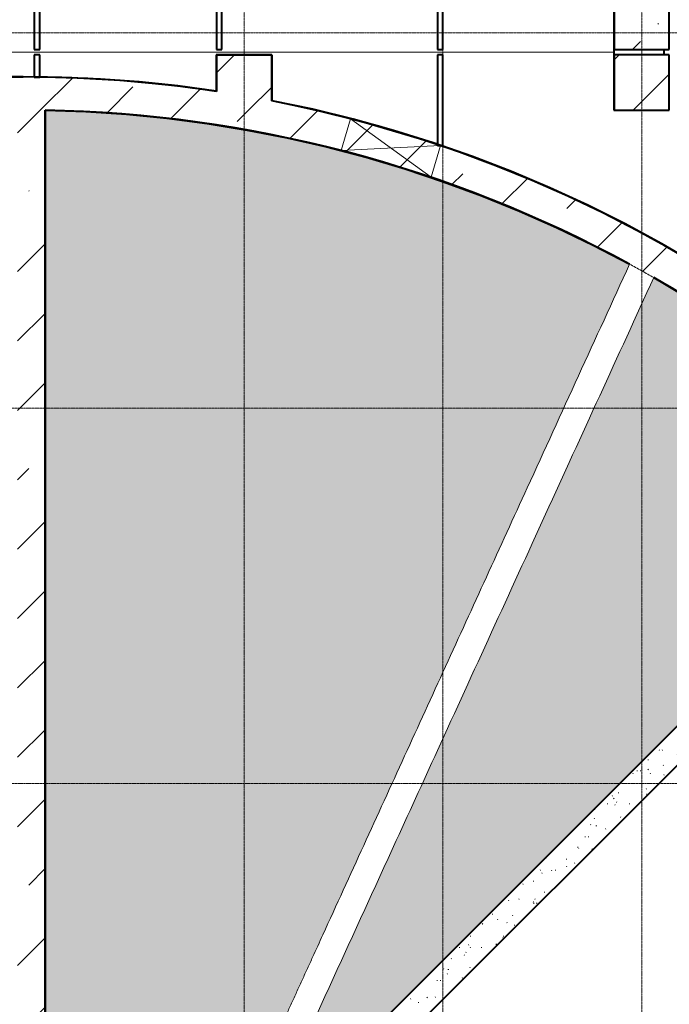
# Model space of a CAD drawing. Header units: millimetres. Extents: x -135639 to 224623, y -383017 to -59102.
# Tile 57 of 256: x 21763 to 27644, y -292916 to -283997. Entities that reach past the tile are written whole.
import ezdxf

# ---------------------------------------------------------------- set-up
doc = ezdxf.new("R2010")
doc.units = ezdxf.units.MM
for name, pattern in [('Линия сетки', [25, 20, -2.5, 0, -2.5]), ('Штрих_3_1_5_', [4.5, 3, -1.5]), ('Штриховая_ш3 п1_5', [4.5, 3, -1.5])]:
    doc.linetypes.add(name, pattern=pattern)
for name, color, linetype, lineweight in [('A-000-M_MASS', 7, 'Continuous', 18), ('A-200-M_WALL_EXT', 7, 'Continuous', 18), ('A-200-M_WALL_INT', 7, 'Continuous', 18), ('A-200-M_WALL_PAT', 7, 'Continuous', 40), ('A-314-M_WINDOW', 7, 'Continuous', 18), ('A-314-M_WINDOW_OPEN', 7, 'Continuous', 18), ('S-160-M_FOUND', 7, 'Continuous', 18), ('S-280-M_COLUMN', 7, 'Continuous', 18), ('Z-030-M_GRID', 7, 'Continuous', 9), ('Z-060-M_DETAIL', 7, 'Continuous', 18)]:
    doc.layers.add(name, color=color, linetype=linetype, lineweight=lineweight)
doc.layers.add('A-010-M_ROOM_SEPARATION', color=4, linetype='Штриховая_ш3 п1_5', lineweight=40, true_color=0x00ffff)
pattern_1 = [(45, (0, 0), (-628.618, 628.618), []), (45, (628.6, 0), (-628.618, 628.618), [1111.25, -222.25, 6.706, -215.544])]
pattern_2 = [(0, (-14349.74, -59900.21), (400, 100), [6.706, -293.294, 6.706, -23.294, -1600]), (0, (-14349.74, -59900.21), (400, 100), [-330, 6.706, -593.294, 6.706, -293.294, -700]), (0, (-14349.74, -59900.21), (400, 100), [-1230, 6.706, -193.294, 6.706, -493.294]), (120, (-14197.34, -59850.21), (-286.60254, 296.41016), [6.706, -293.294, 6.706, -23.294, -1600]), (120, (-14197.34, -59850.21), (-286.60254, 296.41016), [-330, 6.706, -593.294, 6.706, -293.294, -700]), (120, (-14197.34, -59850.21), (-286.60254, 296.41016), [-1230, 6.706, -193.294, 6.706, -493.294]), (240, (-14149.74, -59646.21), (-113.39746, -396.41016), [6.706, -293.294, 6.706, -23.294, -1600]), (240, (-14149.74, -59646.21), (-113.39746, -396.41016), [-330, 6.706, -593.294, 6.706, -293.294, -700]), (240, (-14149.74, -59646.21), (-113.39746, -396.41016), [-1230, 6.706, -193.294, 6.706, -493.294])]

# ---------------------------------------------------------------- blocks, each defined once
blk = doc.blocks.new('180_ДефШов_ОснЛиния_ - Накладной профиль шир_ 50 мм Пол-3647563-B2_-11_400_')
at = {"layer": 'A-000-M_MASS', "color": 253, "true_color": 0xaaaaaa}
blk.add_line((0, 0), (3100, 0), dxfattribs=at)
blk = doc.blocks.new('180_ДефШов_ОснЛиния_ - Накладной профиль Угловой шир_ 50 мм Пол-3647981-B2_-11_400_')
at = {"layer": 'A-000-M_MASS', "color": 253, "true_color": 0xaaaaaa}
blk.add_line((0, 0), (500, 0), dxfattribs=at)
blk = doc.blocks.new('135_SLK_GD_AR_rvt-1-B2_-11_400_')
at = {"layer": 'A-010-M_ROOM_SEPARATION', "color": 131, "linetype": 'Штрих_3_1_5_', "true_color": 0xaaffff}
blk.add_line((36150.3, 77450), (36150.3, 77400), dxfattribs=at)
at = {"layer": 'A-200-M_WALL_INT', "color": 253, "lineweight": 40, "true_color": 0xaaaaaa}
for p, q in [((30450, 80600), (30450, 77450)), ((30500, 77450), (30500, 80600)), ((32100, 80600), (32100, 77450)), ((32150, 77450), (32150, 80600)), ((34100, 80600), (34100, 77450)), ((34150, 77450), (34150, 80600)), ((35698, 78252), (35698, 76900)), ((30450, 77450), (30500, 77450)), ((32100, 77450), (32150, 77450)), ((34100, 77450), (34150, 77450)), ((35700, 77400), (35700, 77450)), ((30450, 77400), (30450, 77199.3)), ((30500, 77400), (30450, 77400)), ((30500, 77199.3), (30500, 77400)), ((32100, 77402), (32098, 77402)), ((32098, 77402), (32098, 77071.8)), ((32602, 77402), (32100, 77402)), ((32100, 77071.5), (32100, 77400)), ((32100, 77400), (32600, 77400)), ((32600, 77400), (32600, 76985.5)), ((32602, 77400), (32602, 77402)), ((32602, 76985.1), (32602, 77400)), ((34100, 77400), (34100, 76579.9)), ((34150, 77400), (34100, 77400)), ((34150, 76579.9), (34150, 77400)), ((30350, 77202), (29002, 77202)), ((29002, 77200), (30350, 77200)), ((30450, 77199.3), (30500, 77199.3)), ((32100, 77069.5), (32100, 77071.5)), ((32600, 76985.5), (32600, 76983.5)), ((35698, 76900), (35698, 76898)), ((35698, 76898), (36200, 76898)), ((34100, 76579.9), (34150, 76579.9))]:
    blk.add_line(p, q, dxfattribs=at)
at = {"layer": 'A-200-M_WALL_INT', "color": 253, "lineweight": 40, "true_color": 0xaaaaaa, "flags": 128}
for points in [[(32098, 77071.8), (31750.3, 77118.6), (31401.3, 77155.1), (31051.4, 77181.1), (30700.8, 77196.8), (30350, 77202)], [(37398, 74866.4), (37091.5, 75087.1), (36778.1, 75297.8), (36458.2, 75498.4), (36132, 75688.6), (35799.8, 75868.4), (35462.1, 76037.4), (35119.1, 76195.5), (34771.3, 76342.5), (34418.9, 76478.4), (34062.4, 76602.9), (33702.1, 76715.9), (33338.3, 76817.4), (32971.5, 76907.2), (32602, 76985.1)]]:
    blk.add_lwpolyline(points, dxfattribs=at)
at = {"layer": 'A-200-M_WALL_INT', "color": 253, "lineweight": 40, "true_color": 0xaaaaaa}
for start, end in [(81.47128, 90), (53.31197, 79.00765)]:
    blk.add_arc((30350, 65400), 11800, start, end, dxfattribs=at)
at = {"layer": 'A-000-M_MASS', "color": 253, "lineweight": 18, "true_color": 0xaaaaaa}
for name, p in [('180_ДефШов_ОснЛиния_ - Накладной профиль шир_ 50 мм Пол-3647563-B2_-11_400_', (29000, 77425)), ('180_ДефШов_ОснЛиния_ - Накладной профиль Угловой шир_ 50 мм Пол-3647981-B2_-11_400_', (32100, 77425)), ('180_ДефШов_ОснЛиния_ - Накладной профиль шир_ 50 мм Пол-3647563-B2_-11_400_', (32600, 77425))]:
    blk.add_blockref(name, p, dxfattribs=at)
blk = doc.blocks.new('Бетон-Прямоугольная-Колонна - CLM_Подземные этажи_В40-500х800-V180-B2_-11_400_')
at = {"layer": 'S-280-M_COLUMN', "lineweight": 9, "true_color": 0xaaaaaa}
h = blk.add_hatch(dxfattribs=at)
h.set_pattern_fill('FP_59', color=253, style=0, pattern_type=2)
h.set_pattern_definition([(225, (35950, 77850), (628.618, -628.618), []), (225, (35321.4, 77850), (628.618, -628.618), [1111.25, -222.25, 6.706, -215.544])])
h.paths.add_polyline_path([(250, 400), (-250, 400), (-250, -400), (250, -400), (250, 325.2)])
at = {"layer": 'S-280-M_COLUMN', "color": 253, "lineweight": 40, "true_color": 0xaaaaaa}
for p, q in [((250, 400), (-250, 400)), ((-250, 400), (-250, -400)), ((250, -400), (250, 400)), ((-250, -400), (250, -400))]:
    blk.add_line(p, q, dxfattribs=at)
blk = doc.blocks.new('135_SLK_GD_KR_rvt-1-B2_-11_400_')
at = {"layer": 'S-280-M_COLUMN', "color": 253, "lineweight": 18, "true_color": 0xaaaaaa, "rotation": 180}
blk.add_blockref('Бетон-Прямоугольная-Колонна - CLM_Подземные этажи_В40-500х800-V180-B2_-11_400_', (35950, 77850), dxfattribs=at)
blk = doc.blocks.new('Бетон-Прямоугольная-Колонна - CLM_Подземные этажи_В50-500х500-1496989-B2_-11_400_')
at = {"layer": 'S-280-M_COLUMN', "lineweight": 9, "true_color": 0xaaaaaa}
h = blk.add_hatch(dxfattribs=at)
h.set_pattern_fill('FP_139', color=253, style=0, pattern_type=2)
h.set_pattern_definition([(45, (-35950, -77150), (-628.618, 628.618), []), (45, (-35321.4, -77150), (-628.618, 628.618), [1111.25, -222.25, 6.706, -215.544])])
h.paths.add_polyline_path([(250, -250), (250, 250), (-250, 250), (-250, -250)])
at = {"layer": 'S-280-M_COLUMN', "color": 253, "lineweight": 40, "true_color": 0xaaaaaa}
for p, q in [((250, 250), (-250, 250)), ((-250, 250), (-250, -250)), ((250, -250), (250, 250)), ((-250, -250), (250, -250))]:
    blk.add_line(p, q, dxfattribs=at)
blk = doc.blocks.new('Засыпка3 - Засыпка-764769-B2_-11_400_')
at = {"layer": 'S-160-M_FOUND', "lineweight": 9, "true_color": 0xaaaaaa}
h = blk.add_hatch(dxfattribs=at)
h.set_pattern_fill('FP_188', color=253, style=0, pattern_type=2)
h.set_pattern_definition(pattern_2)
h.paths.add_polyline_path([(17973.5, 7910.6), (21490.4, 15604.6), (21164.1, 15775.2), (20832.5, 15935.3), (20495.9, 16084.6), (20154.8, 16223.1), (19809.3, 16350.7), (19460, 16467), (19107.1, 16572.2), (18751, 16666), (18392.1, 16748.3), (18030.8, 16819.1), (17667.3, 16878.3), (17302.2, 16925.9), (16875.3, 16965.6), (16568.3, 16985.8), (16200.3, 16998.1), (16200.3, 8599.8), (17284.3, 8599.8), (17585, 8299.1)])
at = {"layer": 'S-160-M_FOUND', "color": 253, "lineweight": 40, "true_color": 0xaaaaaa}
blk.add_line((16200.3, 16998.1), (16200.3, 8599.8), dxfattribs=at)
blk.add_arc((16000.3, 5499.8), 11500, 61.48377, 89.0035, dxfattribs=at)
blk = doc.blocks.new('Засыпка4 - Засыпка2-764786-B2_-11_400_')
at = {"layer": 'S-160-M_FOUND', "color": 253, "true_color": 0xaaaaaa}
for p, q in [((20829.4, 5060.9), (26766, 10997.5)), ((27310.7, 10452.8), (21374, 4516.2)), ((29133.4, 8627.3), (23198.2, 2692.1))]:
    blk.add_line(p, q, dxfattribs=at)
blk = doc.blocks.new('Засыпка5 - Засыпка2-764799-B2_-11_400_')
at = {"layer": 'S-160-M_FOUND', "lineweight": 9, "true_color": 0xaaaaaa}
h = blk.add_hatch(dxfattribs=at)
h.set_pattern_fill('FP_188', color=253, style=0, pattern_type=2)
h.set_pattern_definition(pattern_2)
h.paths.add_polyline_path([(18370, 7514.1), (24309.7, 13453.8), (24132, 13631.5), (18192.3, 7691.8), (18344.9, 7539.2)])
at = {"layer": 'S-160-M_FOUND', "color": 253, "lineweight": 40, "true_color": 0xaaaaaa}
for p, q in [((24132, 13631.5), (18192.3, 7691.8)), ((24309.7, 13453.8), (24132, 13631.5)), ((18370, 7514.1), (24309.7, 13453.8)), ((18192.3, 7691.8), (18370, 7514.1))]:
    blk.add_line(p, q, dxfattribs=at)
at = {"layer": 'S-160-M_FOUND', "color": 253, "true_color": 0xaaaaaa}
blk.add_line((26589.2, 11174.3), (20652.6, 5237.7), dxfattribs=at)
blk = doc.blocks.new('Фундамент несущей конструкции 3 - Фундамент несущей конструкции 1-764812-B2_-11_400_')
at = {"layer": 'S-160-M_FOUND', "lineweight": 9, "true_color": 0xaaaaaa}
h = blk.add_hatch(dxfattribs=at)
h.set_pattern_fill('FP_188', color=253, style=0, pattern_type=2)
h.set_pattern_definition(pattern_2)
h.paths.add_polyline_path([(18192.3, 7691.8), (24132, 13631.5), (23808, 13941.9), (23573.9, 14153.7), (23282.1, 14400.6), (22982.4, 14637.6), (22674.9, 14864.6), (22360, 15081.2), (22038.1, 15287.3), (21709.5, 15482.5), (18162.2, 7721.9), (18185.3, 7698.8)])
at = {"layer": 'S-160-M_FOUND', "color": 253, "lineweight": 40, "true_color": 0xaaaaaa}
for p, q in [((18192.3, 7691.8), (24132, 13631.5)), ((18162.2, 7721.9), (18192.3, 7691.8))]:
    blk.add_line(p, q, dxfattribs=at)
blk.add_arc((16000.3, 5499.8), 11500, 45, 60.2342, dxfattribs=at)
blk = doc.blocks.new('231_Отверстие прямоуг _Окно_Стена_-Без выреза - Отв_КР для раскоса-2143423-B2_-11_400_')
at = {"layer": 'A-314-M_WINDOW_OPEN', "color": 253, "true_color": 0xaaaaaa}
for p, q in [((-236.4, -151), (-258.3, -151)), ((-258.3, -151), (-236.4, -151)), ((516.7, -151), (491.3, -151)), ((491.3, -151), (516.7, -151))]:
    blk.add_line(p, q, dxfattribs=at)
at = {"layer": 'A-314-M_WINDOW_OPEN', "color": 253, "lineweight": 9, "true_color": 0xaaaaaa}
for p, q in [((-258.3, -151), (-236.4, -151)), ((491.3, -151), (516.7, -151))]:
    blk.add_line(p, q, dxfattribs=at)
at = {"layer": 'Z-060-M_DETAIL', "color": 253, "true_color": 0xaaaaaa}
for p, q in [((-300, 150), (-300, -150)), ((550, 150), (-300, 150)), ((550, 150), (-300, -150)), ((-300, 150), (550, -150)), ((550, 150), (550, -150)), ((-300, -150), (550, -150))]:
    blk.add_line(p, q, dxfattribs=at)
blk = doc.blocks.new('135_SLK_K1-2-3_KR_rvt-1-B2_-11_400_')
at = {"layer": 'A-200-M_WALL_PAT', "lineweight": 9, "true_color": 0xaaaaaa}
h = blk.add_hatch(dxfattribs=at)
h.set_pattern_fill('FP_5', color=253, style=0, pattern_type=2)
h.set_pattern_definition(pattern_1)
h.paths.add_polyline_path([(27706.1, 76900), (27969.6, 76957.4), (28234.2, 77008.8), (28500, 77054.1), (28500, 77200), (25400, 77200), (25400, 76900), (27065.4, 76900)])
h.paths.add_polyline_path([(24400, 76900), (24900, 76900), (24900, 77200), (24400, 77200)])
h.paths.add_polyline_path([(22905.8, 76900), (23200, 76900), (23200, 77200), (21800, 77200), (21800, 76900)])
h.paths.add_polyline_path([(21300, 76900), (21300, 77200), (18200, 77200), (18200, 76900), (18746.2, 76900)])
h.paths.add_polyline_path([(17359.7, 76900), (17700, 76900), (17700, 77200), (15050, 77200), (15050, 76900), (15973.2, 76900)])
h.paths.add_polyline_path([(29000, 77122.5), (29336.5, 77156.4), (29673.9, 77180.6), (30011.8, 77195.2), (30350, 77200), (29000, 77200)])
h = blk.add_hatch(dxfattribs=at)
h.set_pattern_fill('FP_5', color=253, style=0, pattern_type=2)
h.set_pattern_definition(pattern_1)
h.paths.add_polyline_path([(19435.1, 69021.4), (19558.5, 69374.2), (19693.4, 69722.8), (19844.7, 70078.1), (19844.5, 70078.1), (19572.6, 70204.4), (19566.3, 70190.9), (19416, 69837.1), (19277.3, 69478.6), (19150.3, 69115.9)])
h.paths.add_polyline_path([(20005.7, 70423.8), (20164.9, 70739.8), (20343.8, 71068), (20533.3, 71390.2), (20733.1, 71706), (20943.2, 72015.2), (21163.1, 72317.5), (21392.8, 72612.4), (21631.9, 72899.7), (21880.2, 73179), (22137.5, 73450.2), (22403.5, 73712.8), (22677.8, 73966.7), (22960.3, 74211.5), (23250.6, 74447), (23548.3, 74672.9), (23383.5, 74924.1), (23077, 74692.2), (22778.3, 74450.4), (22487.5, 74198.9), (22205.1, 73938.2), (21931.4, 73668.4), (21666.5, 73389.8), (21410.9, 73102.8), (21164.8, 72807.6), (20928.4, 72504.5), (20702, 72193.9), (20485.9, 71876.1), (20280.2, 71551.4), (20085.2, 71220.1), (19901.1, 70882.7), (19742, 70567.2), (20013.6, 70440.6)])
h.paths.add_polyline_path([(38481.7, 73531.7), (38693.9, 73743.9), (38499.5, 73933.8), (38300.8, 74119.2), (38050, 74340.9), (38050, 74300), (37800, 74300), (37800, 74550.2), (37700, 74631.3), (37550.9, 74748.1), (37400, 74862.4), (37114, 75068.9), (36771.2, 75299), (36524.1, 75455.9), (36220.7, 75636), (35912.1, 75806.9), (35598.5, 75968.5), (35280.2, 76120.7), (34957.5, 76263.3), (34630.7, 76396.2), (34300.1, 76519.2), (33965.9, 76632.3), (33628.5, 76735.4), (33288.2, 76828.3), (32945.3, 76911.1), (32600, 76983.5), (32600, 76900), (32100, 76900), (32100, 77069.5), (31810, 77109.3), (31519.1, 77141.9), (31225, 77167.5), (30935.3, 77185.5), (30642.7, 77196.4), (30350, 77200), (30011.8, 77195.2), (29673.9, 77180.6), (29336.5, 77156.4), (29000, 77122.5), (29000, 76900), (28500, 76900), (28500, 77054.1), (28234.2, 77008.8), (27969.6, 76957.4), (27706.1, 76900), (27358, 76814.4), (27012.7, 76718.2), (26670.4, 76611.6), (26331.5, 76494.7), (25996.4, 76367.5), (25665.2, 76230.2), (25430, 76124.2), (25559.5, 75854.8), (25559.5, 75854.6), (25840, 75980), (25840, 75981), (25847.3, 75981), (25898.9, 76003.7), (26248.6, 76143.8), (26602.6, 76272.3), (26960.7, 76389.2), (27322.5, 76494.3), (27687.4, 76587.5), (28055.3, 76668.7), (28452, 76741.9), (28797.9, 76794.8), (29172, 76839.5), (29547.2, 76871.9), (29923.4, 76892.1), (30300, 76899.9), (30550, 76898.3), (30917.8, 76886), (31285, 76861.9), (31651.2, 76826.1), (32016.1, 76778.7), (32379.3, 76719.5), (32740.5, 76648.8), (33099.1, 76566.6), (33455, 76472.9), (33807.7, 76367.9), (34156.8, 76251.6), (34502.1, 76124.3), (34843.1, 75985.9), (35179.5, 75836.8), (35510.9, 75676.9), (35895.2, 75474.8), (36059.2, 75381.3), (36157.6, 75325.8), (36472.2, 75134.9), (36780.6, 74934), (37082.3, 74723.4), (37377.2, 74503.2), (37664.8, 74273.7), (37945, 74035.2), (38217.4, 73787.7)])
h.paths.add_polyline_path([(24551.6, 75331.2), (24880, 75515.8), (25180.9, 75672.9), (25051, 75942.7), (25016.2, 75925.7), (24698.9, 75758.8), (24386.9, 75582.4)])
h = blk.add_hatch(dxfattribs=at)
h.set_pattern_fill('FP_5', color=253, style=0, pattern_type=2)
h.set_pattern_definition(pattern_1)
h.paths.add_polyline_path([(30550, 68500), (30550, 76898.3), (30300, 76899.9), (30300, 68500)])
at = {"layer": 'S-280-M_COLUMN', "lineweight": 9, "true_color": 0xaaaaaa}
h = blk.add_hatch(dxfattribs=at)
h.set_pattern_fill('FP_5', color=253, style=0, pattern_type=2)
h.set_pattern_definition(pattern_1)
h.paths.add_polyline_path([(32600, 76900), (32600, 77400), (32100, 77400), (32100, 76900)])
at = {"layer": 'A-200-M_WALL_EXT', "color": 253, "lineweight": 40, "true_color": 0xaaaaaa}
for p, q in [((30350, 77200), (29000, 77200)), ((30550, 68500), (30550, 76898.3))]:
    blk.add_line(p, q, dxfattribs=at)
at = {"layer": 'A-200-M_WALL_EXT', "color": 253, "lineweight": 40, "true_color": 0xaaaaaa, "flags": 128}
for points in [[(32100, 77069.5), (31810, 77109.3), (31519.1, 77141.9), (31227.4, 77167.3), (30935.3, 77185.5), (30642.7, 77196.4), (30350, 77200)], [(37400, 74862.4), (37114, 75068.9), (36821.9, 75266.8), (36524.1, 75455.9), (36220.7, 75636), (35912.1, 75806.9), (35598.5, 75968.5), (35280.2, 76120.7), (34957.5, 76263.3), (34630.7, 76396.2), (34300.1, 76519.2), (33965.9, 76632.3), (33628.5, 76735.4), (33288.2, 76828.3), (32945.3, 76911.1), (32600, 76983.5)], [(30550, 76898.3), (30917.8, 76886), (31285, 76861.9), (31651.2, 76826.1), (32016.1, 76778.7), (32379.3, 76719.5), (32740.5, 76648.8), (33099.1, 76566.6), (33455, 76472.9), (33807.7, 76367.9), (34156.8, 76251.6), (34502.1, 76124.3), (34843.1, 75985.9), (35179.5, 75836.8), (35510.9, 75676.9), (35837.1, 75506.5), (35840.2, 75504.8)], [(36059.3, 75382.7), (36157.6, 75325.8), (36472.2, 75134.9), (36780.6, 74934), (37082.3, 74723.4), (37377.2, 74503.2), (37664.8, 74273.7), (37945, 74035.2), (38217.4, 73787.7), (38481.7, 73531.7)]]:
    blk.add_lwpolyline(points, dxfattribs=at)
at = {"layer": 'A-200-M_WALL_EXT', "color": 253, "true_color": 0xaaaaaa}
for points, knots in [([(32323.3, 67810.8), (32354.1, 67878.1), (32400.3, 67979.2), (32461.9, 68113.9), (32508.1, 68215), (32554.3, 68316.2), (32600.5, 68417.3), (32646.8, 68518.5), (32693, 68619.7), (32739.3, 68720.9), (32785.6, 68822.1), (32831.8, 68923.3), (32878.1, 69024.5), (32924.4, 69125.8), (32986.1, 69260.7), (33155.7, 69631.9), (33433.4, 70239.4), (33803.6, 71049.4), (34297.3, 72129.5), (34976.2, 73614.6), (35531.6, 74829.8), (35840.2, 75504.8)], [0, 0, 0, 0, 0.026316, 0.039474, 0.052632, 0.065789, 0.078947, 0.092105, 0.105263, 0.118421, 0.131579, 0.144737, 0.157895, 0.171053, 0.184211, 0.210526, 0.315789, 0.421053, 0.526316, 0.736842, 1, 1, 1, 1]), ([(35840.2, 75504.8), (35876.9, 75484.9), (35931.8, 75454.7), (36004.8, 75413.7), (36041.1, 75393.1), (36059.2, 75382.7)], [0, 0, 0, 0, 0.5, 0.75, 1, 1, 1, 1]), ([(36059.2, 75382.7), (35896.1, 75025.7), (35569.7, 74311.7), (35080.1, 73240.6), (34590.6, 72169.6), (34131.6, 71165.6), (33769.6, 70373.6), (33504.5, 69793.6), (33305.7, 69358.7), (33140.1, 68996.3), (33024.2, 68742.8), (32958, 68597.9), (32908.3, 68489.3), (32858.7, 68380.7), (32809.1, 68272.1), (32759.5, 68163.6), (32715.5, 68067.4), (32688, 68007.3), (32677.1, 67983.4)], [0, 0, 0, 0, 0.137931, 0.2758621, 0.4137931, 0.5517241, 0.6637931, 0.7198276, 0.7758621, 0.8318966, 0.8599138, 0.8739224, 0.887931, 0.9019397, 0.9159483, 0.9299569, 0.9439655, 0.9532335, 0.9532335, 0.9532335, 0.9532335])]:
    blk.add_open_spline(points, degree=3, knots=knots, dxfattribs=at)
at = {"layer": 'S-280-M_COLUMN', "color": 253, "lineweight": 40, "true_color": 0xaaaaaa}
for p, q in [((32600, 77400), (32100, 77400)), ((32100, 77400), (32100, 77069.5)), ((32600, 76983.5), (32600, 77400))]:
    blk.add_line(p, q, dxfattribs=at)
at = {"layer": 'A-314-M_WINDOW', "color": 253, "lineweight": 18, "true_color": 0xaaaaaa, "rotation": 163.3867728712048}
blk.add_blockref('231_Отверстие прямоуг _Окно_Стена_-Без выреза - Отв_КР для раскоса-2143423-B2_-11_400_', (33798.4, 76520.6), dxfattribs=at)
at = {"layer": 'S-160-M_FOUND', "color": 253, "lineweight": 18, "true_color": 0xaaaaaa}
for name in ['Засыпка3 - Засыпка-764769-B2_-11_400_', 'Фундамент несущей конструкции 3 - Фундамент несущей конструкции 1-764812-B2_-11_400_', 'Засыпка5 - Засыпка2-764799-B2_-11_400_', 'Засыпка4 - Засыпка2-764786-B2_-11_400_']:
    blk.add_blockref(name, (14349.7, 59900.2), dxfattribs=at)
at = {"layer": 'S-280-M_COLUMN', "color": 253, "lineweight": 18, "true_color": 0xaaaaaa}
blk.add_blockref('Бетон-Прямоугольная-Колонна - CLM_Подземные этажи_В50-500х500-1496989-B2_-11_400_', (35950, 77150), dxfattribs=at)
blk = doc.blocks.new('-2 этаж')
at = {"layer": 'Z-030-M_GRID', "color": 253, "linetype": 'Линия сетки', "true_color": 0xaaaaaa}
for p, q in [((291442.3, -369626.4), (291442.3, -260675.4)), ((293242.3, -369628.3), (293242.3, -260675.3)), ((295042.3, -369626.2), (295042.3, -260675.2)), ((415039.2, -272327.3), (255409.4, -272327.3)), ((415039.4, -275727.3), (255409.6, -275727.3)), ((415039.6, -279127.3), (255409.8, -279127.3))]:
    blk.add_line(p, q, dxfattribs=at)
at = {"lineweight": 5}
for name in ['135_SLK_GD_KR_rvt-1-B2_-11_400_', '135_SLK_GD_AR_rvt-1-B2_-11_400_', '135_SLK_K1-2-3_KR_rvt-1-B2_-11_400_']:
    blk.add_blockref(name, (259092.3, -349927.3), dxfattribs=at)

msp = doc.modelspace()

# ---------------------------------------------------------------- block references
at = {"color": 0}
msp.add_blockref('-2 этаж', (-267647.8, -11788.6), dxfattribs=at)

doc.saveas('drawing.dxf')
